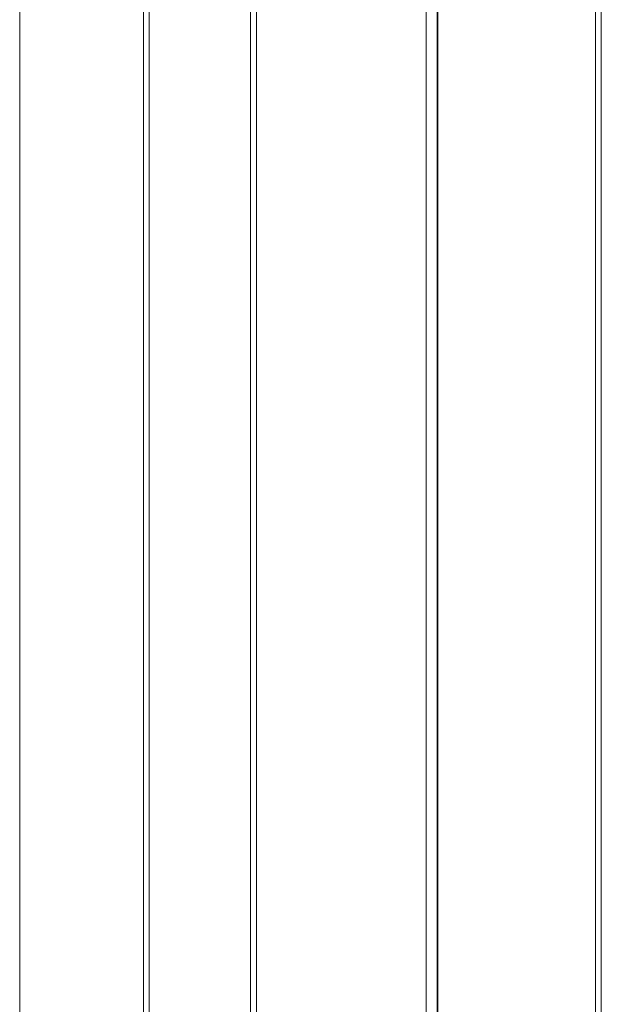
# Model space of a CAD drawing. Header units: millimetres. Extents: x 4 to 836, y 5 to 589.
# Tile 2 of 88: x 132 to 162, y 291 to 342. Entities that reach past the tile are written whole.
import ezdxf

# ---------------------------------------------------------------- set-up
doc = ezdxf.new("R2010")
doc.units = ezdxf.units.MM
doc.layers.add('1', color=7, linetype='Continuous', true_color=0xffffff)

msp = doc.modelspace()

# ---------------------------------------------------------------- linework, layer by layer
at = {"layer": '1', "color": 251, "linetype": 'Continuous', "lineweight": 18}
msp.add_line((131.789, 245.952), (131.789, 367.734), dxfattribs=at)
at = {"layer": '1', "color": 7, "linetype": 'Continuous', "lineweight": 18}
for p, q in [((152.651, 358.506), (152.651, 276.007)), ((138.151, 286.23), (138.151, 347.748))]:
    msp.add_line(p, q, dxfattribs=at)
at = {"layer": '1', "color": 252, "linetype": 'Continuous', "lineweight": 18}
for p, q in [((153.251, 276.008), (153.251, 358.505)), ((161.351, 276.008), (161.351, 358.505)), ((161.651, 283.157), (161.651, 351.357))]:
    msp.add_line(p, q, dxfattribs=at)
at = {"layer": '1', "color": 7, "linetype": 'Continuous', "lineweight": 13}
for p, q in [((143.64, 280.606), (143.64, 353.907)), ((143.95, 353.915), (143.95, 280.598)), ((138.44, 347.748), (138.44, 286.23))]:
    msp.add_line(p, q, dxfattribs=at)
at = {"layer": '1', "color": 3, "linetype": 'Continuous', "lineweight": 18}
msp.add_line((153.226, 287.199), (153.226, 349.758), dxfattribs=at)

doc.saveas('drawing.dxf')
